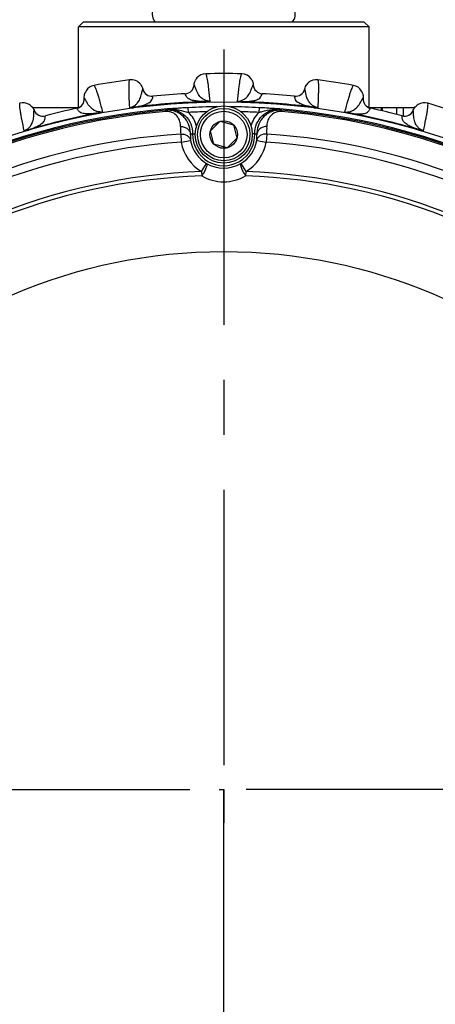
# Model space of a CAD drawing. Header units: millimetres. Extents: x 0 to 420, y 0 to 297.
# Tile 51 of 140: x 80 to 94, y 157 to 188. Entities that reach past the tile are written whole.
import ezdxf

# ---------------------------------------------------------------- set-up
doc = ezdxf.new("R2010")
doc.units = ezdxf.units.MM
doc.header["$LTSCALE"] = 23.1
doc.linetypes.add('CENTER', pattern=[0.6, 0.375, -0.075, 0.075, -0.075])
doc.layers.get('0').update_dxf_attribs({"linetype": 'CONTINUOUS'})
doc.layers.add('02___PRT_ALL_AXES', color=7, linetype='CONTINUOUS')
doc.layers.add('COL3', color=7, linetype='CONTINUOUS')

msp = doc.modelspace()

# ---------------------------------------------------------------- linework, layer by layer
at = {"color": 7, "linetype": 'Continuous'}
for p, q in [((82.4154, 188.137), (82.2654, 187.987)), ((91.2654, 188.137), (82.4154, 188.137)), ((91.2654, 188.137), (91.4154, 187.987)), ((91.4154, 187.987), (82.2654, 187.987)), ((84.2896, 186.033), (84.2901, 186.0342)), ((84.2896, 186.0331), (84.2901, 186.0342)), ((85.911, 186.1607), (85.9104, 186.1617)), ((85.911, 186.1606), (85.9104, 186.1617)), ((87.7698, 186.1606), (87.7704, 186.1617)), ((87.7698, 186.1607), (87.7704, 186.1617)), ((89.3912, 186.0331), (89.3908, 186.0342)), ((89.3912, 186.033), (89.3908, 186.0342)), ((82.4537, 185.7423), (82.453, 185.7432)), ((82.4538, 185.7422), (82.453, 185.7432)), ((84.6123, 185.8021), (84.6126, 185.8035)), ((84.6124, 185.8021), (84.6126, 185.8035)), ((85.6285, 185.882), (85.6279, 185.8834)), ((85.6284, 185.882), (85.6279, 185.8834)), ((86.272, 185.6333), (86.2723, 185.6221)), ((87.4088, 185.6333), (87.4085, 185.6221)), ((88.0524, 185.882), (88.0529, 185.8834)), ((88.0524, 185.882), (88.0529, 185.8834)), ((89.0685, 185.8021), (89.0682, 185.8035)), ((89.0685, 185.8021), (89.0682, 185.8035)), ((91.2271, 185.7422), (91.2278, 185.7432)), ((91.2271, 185.7423), (91.2278, 185.7432)), ((80.8723, 185.3625), (80.8725, 185.3638)), ((80.8723, 185.3626), (80.8725, 185.3638)), ((82.2182, 185.4229), (82.2175, 185.4242)), ((82.2182, 185.4229), (82.2175, 185.4242)), ((84.0156, 185.4557), (84.0171, 185.4447)), ((85.0156, 185.321), (85.0122, 185.3609)), ((85.7321, 185.2935), (85.7243, 185.4432)), ((87.9558, 185.4433), (87.948, 185.2935)), ((88.6644, 185.321), (88.6679, 185.361)), ((89.6652, 185.4557), (89.6638, 185.4447)), ((92.8483, 185.437), (91.4211, 185.437)), ((91.4626, 185.4229), (91.4633, 185.4242)), ((91.4626, 185.4229), (91.4633, 185.4242)), ((91.8056, 185.3471), (91.8056, 185.437)), ((91.8276, 185.437), (91.8276, 185.342)), ((92.2774, 185.437), (92.2774, 185.232)), ((92.5035, 185.1782), (92.5035, 185.437)), ((92.8086, 185.3626), (92.8083, 185.3638)), ((92.8086, 185.3625), (92.8083, 185.3638)), ((81.2271, 185.1849), (81.2272, 185.1864)), ((81.2272, 185.1849), (81.2272, 185.1864)), ((82.8928, 185.2778), (82.8948, 185.2669)), ((86.4222, 184.709), (86.7284, 185.0152)), ((86.7284, 185.0152), (87.1466, 184.9032)), ((90.7881, 185.2778), (90.786, 185.2669)), ((92.4537, 185.1849), (92.4537, 185.1864)), ((92.4537, 185.1849), (92.4537, 185.1864)), ((80.6919, 184.7495), (80.6951, 184.7388)), ((86.5342, 184.2908), (86.4222, 184.709)), ((87.1466, 184.9032), (87.2587, 184.4849)), ((92.9889, 184.7495), (92.9857, 184.7388)), ((85.486, 184.6131), (85.503, 184.3539)), ((85.503, 184.3539), (85.798, 184.4076)), ((85.8603, 184.6231), (85.9412, 184.621)), ((87.2587, 184.4849), (86.9525, 184.1787)), ((87.8198, 184.6231), (87.7396, 184.621)), ((87.8821, 184.4076), (88.1771, 184.3539)), ((88.1941, 184.6132), (88.1771, 184.3539)), ((86.9525, 184.1787), (86.5342, 184.2908)), ((86.1442, 183.43), (86.2977, 183.6875)), ((87.3824, 183.6876), (87.5359, 183.43)), ((86.1442, 183.43), (86.1489, 183.2984)), ((87.5359, 183.43), (87.5312, 183.2984))]:
    msp.add_line(p, q, dxfattribs=at)
for centre, radius in [((86.8404, 163.987), 21.6412), ((86.8404, 184.597), 0.9), ((86.8404, 184.597), 0.825), ((86.8404, 184.597), 0.735), ((86.8404, 184.597), 0.433), ((86.8404, 163.987), 16.9279)]:
    msp.add_circle(centre, radius, dxfattribs=at)
for centre, radius, start, end in [((84.9504, 188.377), 0.36, 90, 222.07734), ((88.7304, 188.377), 0.36, 317.92266, 90), ((86.8404, 163.987), 22.53, 97.56213, 100.43786), ((83.9248, 185.9493), 0.375, 37.53475, 97.56258), ((86.2854, 186.1344), 0.3761, 139.66981, 151.69195), ((86.2845, 186.135), 0.375, 91.43597, 139.64906), ((86.8404, 163.987), 22.53, 88.56213, 91.43786), ((87.3964, 186.135), 0.375, 34.33733, 88.56304), ((87.396, 186.1348), 0.3754, 28.2969, 34.33575), ((89.756, 185.9493), 0.375, 82.436, 130.64906), ((86.8404, 163.987), 22.53, 79.56213, 82.43786), ((82.8276, 185.7749), 0.3761, 148.6698, 160.69195), ((82.8266, 185.7753), 0.375, 100.436, 148.64906), ((84.5822, 186.1019), 0.2999, 193.04845, 275.81545), ((85.6113, 186.1829), 0.2999, 273.18459, 355.95164), ((88.0696, 186.1829), 0.2999, 184.04845, 266.8154), ((89.0986, 186.1019), 0.2999, 264.18458, 346.95164), ((89.7569, 185.9485), 0.3761, 130.6698, 142.69195), ((90.8542, 185.7753), 0.375, 30.87541, 79.56327), ((90.8532, 185.7749), 0.3761, 18.9354, 30.85504), ((82.1542, 185.7173), 0.2999, 282.18458, 4.95164), ((86.8404, 163.987), 21.6537, 91.50422, 97.49579), ((86.8404, 163.987), 21.6426, 91.50422, 97.4958), ((86.8404, 163.987), 21.93, 93.16941, 95.83059), ((86.8404, 163.987), 21.6426, 82.5042, 88.4958), ((86.8404, 163.987), 21.6537, 82.5042, 88.4958), ((86.8404, 163.987), 21.93, 84.16941, 86.83059), ((91.5266, 185.7173), 0.2999, 175.04847, 257.81539), ((86.8404, 163.987), 21.4888, 90.57199, 134.41722), ((86.8404, 163.987), 21.452, 94.88886, 130.11322), ((86.8404, 163.987), 21.4119, 94.88886, 130.11322), ((80.525, 185.2228), 0.375, 58.80569, 106.56318), ((80.5243, 185.2219), 0.3761, 46.62079, 58.78416), ((81.1505, 185.4764), 0.2999, 202.04846, 284.81536), ((86.8404, 163.987), 21.93, 102.16941, 104.83059), ((88.9888, 180.4185), 6.3436, 128.40295, 128.81895), ((86.7195, 169.0996), 16.3756, 95.07355, 95.85775), ((86.366, 173.2137), 12.2463, 93.00406, 95.12832), ((86.8404, 163.987), 21.4852, 90.5793, 92.97808), ((86.8404, 163.987), 21.3353, 91.45878, 92.97776), ((86.8404, 163.987), 21.4888, 45.58278, 89.42801), ((86.8404, 163.987), 21.4852, 87.02426, 89.40944), ((86.8404, 163.987), 21.3353, 87.02432, 88.54323), ((87.278, 172.6998), 12.7614, 84.91665, 86.9556), ((86.8692, 168.1377), 17.3418, 84.16618, 84.90668), ((84.6915, 180.4184), 6.3436, 51.18313, 51.59913), ((86.8404, 163.987), 21.4119, 49.88886, 85.11322), ((86.8404, 163.987), 21.452, 49.88886, 85.11322), ((86.8404, 163.987), 21.93, 75.16941, 77.83059), ((92.5304, 185.4764), 0.2999, 255.18461, 337.95162), ((93.1565, 185.2219), 0.3761, 121.6698, 133.69195), ((93.1558, 185.2228), 0.375, 73.436, 121.64906), ((86.8404, 163.987), 22.53, 70.56213, 73.43786), ((86.8404, 163.987), 21.6537, 100.50421, 106.4958), ((86.8404, 163.987), 21.6426, 100.50422, 106.4958), ((85.1113, 184.643), 0.8991, 14.37596, 46.33904), ((88.5688, 184.6431), 0.8992, 133.66328, 165.57095), ((86.8404, 163.987), 21.6426, 73.50424, 79.49577), ((86.8404, 163.987), 21.6537, 73.50423, 79.49577), ((86.8192, 184.7742), 1.3429, 176.76615, 186.8867), ((86.8609, 184.7742), 1.3429, 353.11538, 3.23593), ((86.8404, 163.987), 20.6706, 93.7569, 131.24518), ((86.8509, 184.5159), 1.0585, 175.86814, 185.8718), ((86.9331, 182.281), 2.5761, 114.60849, 116.21214), ((86.8401, 184.5974), 1.0592, 190.32038, 239.20229), ((86.8401, 184.5974), 0.9801, 178.49528, 1.5068), ((86.8401, 184.5974), 1.0592, 300.79979, 349.6817), ((86.7471, 182.281), 2.5761, 63.78994, 65.39359), ((86.8292, 184.5159), 1.0585, 354.13028, 4.13394), ((86.8404, 163.987), 20.6706, 48.7569, 86.24518), ((86.8404, 163.987), 20.4108, 93.7569, 131.24518), ((86.8401, 184.5974), 1.359, 190.32038, 239.20229), ((86.8401, 184.5974), 1.359, 300.79979, 349.6817), ((86.8404, 163.987), 20.4108, 48.7569, 86.24518), ((86.84, 184.6221), 1.0805, 239.87483, 300.12721), ((86.8404, 163.987), 19.4555, 92.0507, 132.95139), ((86.8404, 163.987), 19.3238, 92.0507, 132.95139), ((86.8404, 184.4736), 1.3635, 239.52989, 270.00306), ((86.8398, 184.4736), 1.3635, 270.02826, 300.47216), ((86.8404, 163.987), 19.3238, 47.0507, 87.95139), ((86.8404, 163.987), 19.4555, 47.0507, 87.95139)]:
    msp.add_arc(centre, radius, start, end, dxfattribs=at)
for points, knots in [([(83.8754, 186.321), (83.8689, 186.3162), (83.8617, 186.2907), (83.8545, 186.2447), (83.8503, 186.1714), (83.8484, 186.0743), (83.8495, 185.9517), (83.8552, 185.7388), (83.8633, 185.5667), (83.8698, 185.4438)], [0, 0, 0, 0, 0.0276676, 0.0818253, 0.1640493, 0.2746457, 0.4136462, 0.5809734, 1, 1, 1, 1]), ([(86.4179, 185.6443), (86.4051, 185.7668), (86.3862, 185.938), (86.3585, 186.1492), (86.3403, 186.2704), (86.3233, 186.366), (86.3077, 186.4378), (86.2934, 186.4821), (86.2823, 186.5062), (86.2751, 186.5099)], [0, 0, 0, 0, 0.4190314, 0.586358, 0.7253569, 0.835952, 0.9181749, 0.9723325, 1, 1, 1, 1]), ([(87.4058, 186.5099), (87.3985, 186.5062), (87.3874, 186.4821), (87.3732, 186.4378), (87.3575, 186.3661), (87.3405, 186.2705), (87.3224, 186.1492), (87.2947, 185.938), (87.2758, 185.7668), (87.263, 185.6443)], [0, 0, 0, 0, 0.0276644, 0.0818167, 0.1640337, 0.27462, 0.4136153, 0.5809542, 1, 1, 1, 1]), ([(89.811, 185.4438), (89.8176, 185.5667), (89.8257, 185.7388), (89.8313, 185.9517), (89.8324, 186.0743), (89.8306, 186.1714), (89.8263, 186.2447), (89.8192, 186.2907), (89.812, 186.3162), (89.8054, 186.321)], [0, 0, 0, 0, 0.4190169, 0.5863447, 0.7253449, 0.8359431, 0.9181717, 0.9723313, 1, 1, 1, 1]), ([(83.0351, 185.3116), (83.0033, 185.4305), (82.9579, 185.5967), (82.8975, 185.8009), (82.8606, 185.9179), (82.8288, 186.0096), (82.8021, 186.0781), (82.7812, 186.1196), (82.7664, 186.1416), (82.7587, 186.1442)], [0, 0, 0, 0, 0.4190237, 0.5863511, 0.7253523, 0.8359487, 0.9181735, 0.9723321, 1, 1, 1, 1]), ([(83.8698, 185.4438), (83.9306, 185.4525), (84.0195, 185.4895), (84.1216, 185.5781), (84.1996, 185.6875), (84.2459, 185.8241), (84.2674, 185.9461), (84.281, 186.0099), (84.2896, 186.0331)], [0, 0, 0, 0, 0.2372818, 0.3547701, 0.5205153, 0.7493614, 0.9045292, 1, 1, 1, 1]), ([(86.4179, 185.6443), (86.3564, 185.6434), (86.2629, 185.6661), (86.1481, 185.7376), (86.054, 185.8335), (85.9869, 185.9612), (85.9466, 186.0783), (85.9232, 186.1391), (85.911, 186.1607)], [0, 0, 0, 0, 0.2372848, 0.3547769, 0.5205248, 0.7493724, 0.9045374, 1, 1, 1, 1]), ([(87.263, 185.6443), (87.3244, 185.6434), (87.4179, 185.6661), (87.5327, 185.7376), (87.6268, 185.8335), (87.694, 185.9612), (87.7342, 186.0783), (87.7577, 186.1391), (87.7698, 186.1607)], [0, 0, 0, 0, 0.237284, 0.354774, 0.5205258, 0.7493758, 0.9045411, 1, 1, 1, 1]), ([(89.811, 185.4437), (89.7502, 185.4525), (89.6614, 185.4895), (89.5592, 185.5781), (89.4812, 185.6875), (89.4349, 185.8241), (89.4135, 185.9461), (89.3998, 186.0099), (89.3912, 186.0331)], [0, 0, 0, 0, 0.2372968, 0.3547882, 0.5205352, 0.7493801, 0.9045418, 1, 1, 1, 1]), ([(90.9222, 186.1442), (90.9144, 186.1416), (90.8997, 186.1196), (90.8787, 186.0781), (90.852, 186.0096), (90.8202, 185.9179), (90.7834, 185.8009), (90.723, 185.5967), (90.6775, 185.4305), (90.6457, 185.3116)], [0, 0, 0, 0, 0.0276676, 0.0818253, 0.1640493, 0.2746457, 0.4136462, 0.5809734, 1, 1, 1, 1]), ([(83.0351, 185.3116), (82.9746, 185.3011), (82.8787, 185.3088), (82.7541, 185.3615), (82.6462, 185.4415), (82.5599, 185.5571), (82.5018, 185.6665), (82.4691, 185.7229), (82.4537, 185.7423)], [0, 0, 0, 0, 0.237286, 0.3547777, 0.5205259, 0.7493738, 0.9045385, 1, 1, 1, 1]), ([(84.0156, 185.4557), (84.1171, 185.4735), (84.2644, 185.5045), (84.4473, 185.5688), (84.554, 185.6353), (84.5956, 185.7269), (84.608, 185.7777), (84.6124, 185.8021)], [0, 0, 0, 0, 0.4163375, 0.6037554, 0.7883407, 0.8999712, 1, 1, 1, 1]), ([(86.272, 185.6333), (86.169, 185.635), (86.0187, 185.6426), (85.828, 185.6774), (85.7122, 185.7265), (85.6567, 185.8104), (85.6365, 185.8586), (85.6284, 185.882)], [0, 0, 0, 0, 0.4163344, 0.6037536, 0.7883397, 0.8999704, 1, 1, 1, 1]), ([(86.272, 185.6333), (86.284, 185.6334), (86.3328, 185.6346), (86.3814, 185.6398), (86.4179, 185.6443)], [0, 0, 0, 0, 0.246241, 1, 1, 1, 1]), ([(86.2723, 185.6221), (86.2864, 185.6225), (86.3143, 185.6238), (86.3544, 185.6276), (86.3855, 185.6326), (86.4061, 185.6385), (86.4149, 185.6418), (86.4179, 185.6443)], [0, 0, 0, 0, 0.2863414, 0.5637805, 0.8153189, 0.9207673, 1, 1, 1, 1]), ([(87.263, 185.6443), (87.266, 185.6419), (87.2748, 185.6385), (87.2954, 185.6326), (87.3265, 185.6276), (87.3666, 185.6238), (87.3944, 185.6225), (87.4085, 185.6221)], [0, 0, 0, 0, 0.0792411, 0.1846992, 0.4362391, 0.7136669, 1, 1, 1, 1]), ([(87.263, 185.6443), (87.2873, 185.642), (87.3357, 185.6352), (87.3845, 185.6335), (87.4088, 185.6333)], [0, 0, 0, 0, 0.5010671, 1, 1, 1, 1]), ([(87.4088, 185.6333), (87.5118, 185.635), (87.6622, 185.6426), (87.8529, 185.6774), (87.9687, 185.7265), (88.0241, 185.8104), (88.0443, 185.8586), (88.0524, 185.882)], [0, 0, 0, 0, 0.4163343, 0.6037562, 0.7883412, 0.8999713, 1, 1, 1, 1]), ([(89.6652, 185.4557), (89.5638, 185.4735), (89.4165, 185.5045), (89.2336, 185.5688), (89.1269, 185.6353), (89.0852, 185.7269), (89.0728, 185.7777), (89.0685, 185.8021)], [0, 0, 0, 0, 0.4163405, 0.6037583, 0.7883423, 0.8999715, 1, 1, 1, 1]), ([(90.6457, 185.3116), (90.7063, 185.3011), (90.8022, 185.3088), (90.9267, 185.3615), (91.0347, 185.4415), (91.121, 185.5571), (91.179, 185.6665), (91.2118, 185.7229), (91.2271, 185.7423)], [0, 0, 0, 0, 0.2372835, 0.3547744, 0.5205227, 0.7493714, 0.904537, 1, 1, 1, 1]), ([(80.4181, 185.5822), (80.4124, 185.5765), (80.4093, 185.5502), (80.4094, 185.5036), (80.4167, 185.4305), (80.4301, 185.3343), (80.4503, 185.2134), (80.4892, 185.004), (80.5241, 184.8353), (80.5498, 184.7149)], [0, 0, 0, 0, 0.0276676, 0.0818253, 0.1640493, 0.2746457, 0.4136462, 0.5809734, 1, 1, 1, 1]), ([(80.5498, 184.7149), (80.6085, 184.7331), (80.6905, 184.7835), (80.7775, 184.887), (80.8374, 185.0072), (80.8618, 185.1494), (80.8639, 185.2732), (80.8674, 185.3384), (80.8723, 185.3626)], [0, 0, 0, 0, 0.237278, 0.3547708, 0.5205214, 0.7493721, 0.9045381, 1, 1, 1, 1]), ([(82.8928, 185.2778), (82.7908, 185.2635), (82.6411, 185.2474), (82.4473, 185.252), (82.3253, 185.2823), (82.2574, 185.3565), (82.2298, 185.401), (82.2182, 185.4229)], [0, 0, 0, 0, 0.4163365, 0.6037552, 0.7883406, 0.8999707, 1, 1, 1, 1]), ([(82.8928, 185.2778), (82.9047, 185.2799), (82.9526, 185.2887), (82.9998, 185.3014), (83.0351, 185.3116)], [0, 0, 0, 0, 0.2462444, 1, 1, 1, 1]), ([(82.8948, 185.2669), (82.9087, 185.2695), (82.936, 185.2751), (82.975, 185.2851), (83.0049, 185.295), (83.0244, 185.304), (83.0325, 185.3087), (83.0351, 185.3116)], [0, 0, 0, 0, 0.2863282, 0.5637484, 0.8152558, 0.9207311, 1, 1, 1, 1]), ([(83.8698, 185.4438), (83.8942, 185.4453), (83.9431, 185.4462), (83.9916, 185.4521), (84.0156, 185.4557)], [0, 0, 0, 0, 0.5010851, 1, 1, 1, 1]), ([(83.8698, 185.4438), (83.8732, 185.4418), (83.8824, 185.4399), (83.9036, 185.4373), (83.9352, 185.4372), (83.9753, 185.4397), (84.003, 185.4428), (84.0171, 185.4447)], [0, 0, 0, 0, 0.0792315, 0.1846633, 0.4362253, 0.7136556, 1, 1, 1, 1]), ([(85.7952, 184.5921), (85.798, 184.6816), (85.7729, 184.8669), (85.6585, 185.0775), (85.5154, 185.2178), (85.3732, 185.3056), (85.2012, 185.3605), (85.0759, 185.3663), (85.0122, 185.3609)], [0, 0, 0, 0, 0.2169685, 0.4435715, 0.5667109, 0.6998765, 0.8450975, 1, 1, 1, 1]), ([(85.4785, 184.8499), (85.4813, 184.8995), (85.4717, 185.0026), (85.404, 185.1541), (85.2888, 185.2621), (85.1506, 185.3182), (85.0627, 185.325), (85.0156, 185.321)], [0, 0, 0, 0, 0.1991522, 0.4080464, 0.6537536, 0.8105925, 1, 1, 1, 1]), ([(85.0482, 185.3897), (85.1521, 185.3984), (85.3662, 185.3715), (85.6409, 185.2041), (85.824, 184.9395), (85.8631, 184.7273), (85.8603, 184.6231)], [0, 0, 0, 0, 0.2499997, 0.5000005, 0.7499784, 1, 1, 1, 1]), ([(85.3166, 185.3856), (85.3514, 185.3815), (85.4919, 185.3602), (85.6292, 185.3225), (85.7321, 185.2935)], [0, 0, 0, 0, 0.2468901, 1, 1, 1, 1]), ([(87.8198, 184.6231), (87.817, 184.7273), (87.8561, 184.9395), (88.0391, 185.2042), (88.3139, 185.3716), (88.528, 185.3985), (88.6319, 185.3897)], [0, 0, 0, 0, 0.2499967, 0.4999859, 0.7499764, 1, 1, 1, 1]), ([(88.6679, 185.361), (88.6042, 185.3664), (88.4788, 185.3605), (88.3068, 185.3056), (88.1646, 185.2178), (88.0215, 185.0775), (87.9072, 184.8669), (87.8821, 184.6816), (87.8849, 184.5922)], [0, 0, 0, 0, 0.1549354, 0.3001982, 0.4333702, 0.5564914, 0.7830363, 1, 1, 1, 1]), ([(87.948, 185.2935), (87.9826, 185.3033), (88.1192, 185.3415), (88.2583, 185.3734), (88.3635, 185.3856)], [0, 0, 0, 0, 0.2537562, 1, 1, 1, 1]), ([(88.6644, 185.321), (88.6174, 185.3251), (88.5294, 185.3183), (88.3912, 185.2621), (88.2761, 185.1541), (88.2084, 185.0026), (88.1988, 184.8995), (88.2016, 184.85)], [0, 0, 0, 0, 0.1895324, 0.3464148, 0.5920578, 0.8008832, 1, 1, 1, 1]), ([(89.6638, 185.4447), (89.6778, 185.4428), (89.7055, 185.4397), (89.7457, 185.4372), (89.7772, 185.4373), (89.7985, 185.4399), (89.8076, 185.4418), (89.811, 185.4438)], [0, 0, 0, 0, 0.2863361, 0.5637473, 0.8152685, 0.9207192, 1, 1, 1, 1]), ([(89.6653, 185.4557), (89.6893, 185.4521), (89.7258, 185.4476), (89.7745, 185.4456), (89.799, 185.4437), (89.811, 185.4438)], [0, 0, 0, 0, 0.498913, 0.7520653, 1, 1, 1, 1]), ([(90.6457, 185.3116), (90.6484, 185.3087), (90.6565, 185.304), (90.6759, 185.295), (90.7059, 185.2852), (90.7448, 185.2751), (90.7721, 185.2695), (90.786, 185.2669)], [0, 0, 0, 0, 0.0792507, 0.184699, 0.4362378, 0.7136752, 1, 1, 1, 1]), ([(90.6457, 185.3116), (90.6694, 185.3055), (90.7161, 185.2912), (90.7641, 185.2819), (90.788, 185.2778)], [0, 0, 0, 0, 0.5010493, 1, 1, 1, 1]), ([(90.7881, 185.2778), (90.8901, 185.2635), (91.0398, 185.2474), (91.2336, 185.252), (91.3556, 185.2823), (91.4235, 185.3565), (91.451, 185.401), (91.4626, 185.4229)], [0, 0, 0, 0, 0.4163306, 0.6037507, 0.7883379, 0.89997, 1, 1, 1, 1]), ([(93.131, 184.7149), (93.0723, 184.733), (92.9904, 184.7835), (92.9033, 184.8869), (92.8434, 185.0072), (92.8191, 185.1494), (92.817, 185.2732), (92.8134, 185.3384), (92.8086, 185.3626)], [0, 0, 0, 0, 0.2372874, 0.354781, 0.5205298, 0.7493768, 0.9045401, 1, 1, 1, 1]), ([(93.131, 184.7149), (93.1567, 184.8353), (93.1916, 185.004), (93.2305, 185.2134), (93.2508, 185.3343), (93.2642, 185.4305), (93.2714, 185.5036), (93.2716, 185.5501), (93.2685, 185.5765), (93.2627, 185.5822)], [0, 0, 0, 0, 0.419017, 0.5863447, 0.7253449, 0.8359431, 0.9181717, 0.9723313, 1, 1, 1, 1]), ([(80.6919, 184.7495), (80.7894, 184.783), (80.93, 184.8366), (81.1006, 184.9287), (81.1956, 185.0111), (81.2224, 185.1081), (81.2267, 185.1602), (81.2272, 185.1849)], [0, 0, 0, 0, 0.4163389, 0.6037567, 0.7883415, 0.8999715, 1, 1, 1, 1]), ([(92.9889, 184.7495), (92.8915, 184.783), (92.7508, 184.8366), (92.5802, 184.9287), (92.4853, 185.0111), (92.4585, 185.1081), (92.4541, 185.1602), (92.4537, 185.1849)], [0, 0, 0, 0, 0.4163303, 0.6037509, 0.7883379, 0.8999697, 1, 1, 1, 1]), ([(80.5498, 184.7149), (80.5737, 184.7202), (80.6217, 184.7287), (80.6687, 184.7422), (80.6919, 184.7495)], [0, 0, 0, 0, 0.50107, 1, 1, 1, 1]), ([(80.5498, 184.7149), (80.5535, 184.7135), (80.5628, 184.713), (80.5842, 184.7138), (80.6154, 184.7187), (80.6547, 184.7274), (80.6815, 184.7348), (80.6951, 184.7388)], [0, 0, 0, 0, 0.0792335, 0.1846905, 0.4362355, 0.7136641, 1, 1, 1, 1]), ([(85.4785, 184.8499), (85.5183, 184.8513), (85.5979, 184.8404), (85.7019, 184.7854), (85.7751, 184.6989), (85.7943, 184.627), (85.7952, 184.5921)], [0, 0, 0, 0, 0.2654064, 0.5233125, 0.7675494, 1, 1, 1, 1]), ([(88.2016, 184.85), (88.1618, 184.8514), (88.0822, 184.8404), (87.9782, 184.7854), (87.905, 184.699), (87.8858, 184.6271), (87.8849, 184.5922)], [0, 0, 0, 0, 0.2654064, 0.5233125, 0.7675494, 1, 1, 1, 1]), ([(92.9857, 184.7388), (92.9993, 184.7348), (93.0262, 184.7274), (93.0655, 184.7187), (93.0966, 184.7137), (93.118, 184.7131), (93.1274, 184.7134), (93.131, 184.7149)], [0, 0, 0, 0, 0.2863303, 0.5637585, 0.8152873, 0.9206838, 1, 1, 1, 1]), ([(92.9889, 184.7495), (93.0004, 184.7459), (93.0471, 184.7321), (93.0948, 184.7212), (93.131, 184.7149)], [0, 0, 0, 0, 0.2462307, 1, 1, 1, 1]), ([(85.486, 184.6131), (85.5555, 184.6186), (85.6654, 184.5939), (85.7648, 184.4998), (85.7917, 184.4386), (85.798, 184.4076)], [0, 0, 0, 0, 0.51887, 0.7645351, 1, 1, 1, 1]), ([(88.1941, 184.6132), (88.1246, 184.6187), (88.0147, 184.594), (87.9153, 184.4998), (87.8884, 184.4386), (87.8821, 184.4076)], [0, 0, 0, 0, 0.51887, 0.7645351, 1, 1, 1, 1]), ([(86.2977, 183.6875), (86.3032, 183.6832), (86.3103, 183.6651), (86.3075, 183.6138), (86.2799, 183.5275), (86.2256, 183.4145), (86.1766, 183.3364), (86.1489, 183.2984)], [0, 0, 0, 0, 0.0489878, 0.1240211, 0.3586949, 0.672175, 1, 1, 1, 1]), ([(87.3824, 183.6876), (87.3769, 183.6832), (87.3698, 183.6651), (87.3726, 183.6138), (87.4002, 183.5275), (87.4545, 183.4145), (87.5036, 183.3364), (87.5312, 183.2984)], [0, 0, 0, 0, 0.0489859, 0.1240191, 0.3586936, 0.6721743, 1, 1, 1, 1])]:
    msp.add_open_spline(points, degree=3, knots=knots, dxfattribs=at)
for points in [[(85.9104, 186.1617), (85.9142, 186.214), (85.9294, 186.2666), (85.9543, 186.3127)], [(87.7266, 186.3127), (87.7514, 186.2666), (87.7667, 186.214), (87.7704, 186.1617)], [(84.2222, 186.1778), (84.2544, 186.1358), (84.2781, 186.0857), (84.2901, 186.0342)], [(89.3908, 186.0342), (89.4026, 186.0852), (89.4259, 186.1348), (89.4577, 186.1765)], [(82.453, 185.7432), (82.4485, 185.7954), (82.4553, 185.8498), (82.4727, 185.8992)], [(91.209, 185.8969), (91.2257, 185.8481), (91.2323, 185.7947), (91.2278, 185.7432)], [(80.7827, 185.4953), (80.8213, 185.4588), (80.8526, 185.413), (80.8725, 185.3638)], [(85.0482, 185.3897), (85.1373, 185.3978), (85.2277, 185.3958), (85.3166, 185.3856)], [(88.3635, 185.3856), (88.4524, 185.3959), (88.5428, 185.3978), (88.6319, 185.3897)], [(92.8083, 185.3638), (92.828, 185.4124), (92.8588, 185.4576), (92.8967, 185.4939)]]:
    msp.add_open_spline(points, degree=3, dxfattribs=at)
at = {"layer": '02___PRT_ALL_AXES', "color": 7, "linetype": 'Continuous'}
for p, q in [((82.2654, 185.4393), (82.2654, 187.987)), ((91.4154, 185.4393), (91.4154, 187.987)), ((82.2598, 185.437), (80.8326, 185.437))]:
    msp.add_line(p, q, dxfattribs=at)
at = {"layer": '02___PRT_ALL_AXES', "color": 2, "linetype": 'CENTER'}
for p, q in [((86.8404, 187.2723), (86.8404, 163.987)), ((63.2568, 163.987), (86.7025, 163.987)), ((110.0693, 163.987), (86.8404, 163.987)), ((86.8404, 158.737), (86.8404, 160.987))]:
    msp.add_line(p, q, dxfattribs=at)
at = {"layer": '02___PRT_ALL_AXES', "color": 2, "linetype": 'Continuous'}
for p, q in [((86.7025, 163.987), (86.8404, 163.987)), ((86.8404, 163.987), (86.8404, 162.937))]:
    msp.add_line(p, q, dxfattribs=at)
at = {"layer": 'COL3', "color": 7, "linetype": 'Continuous'}
msp.add_line((86.8404, 147.0589), (86.8404, 163.987), dxfattribs=at)

doc.saveas('drawing.dxf')
